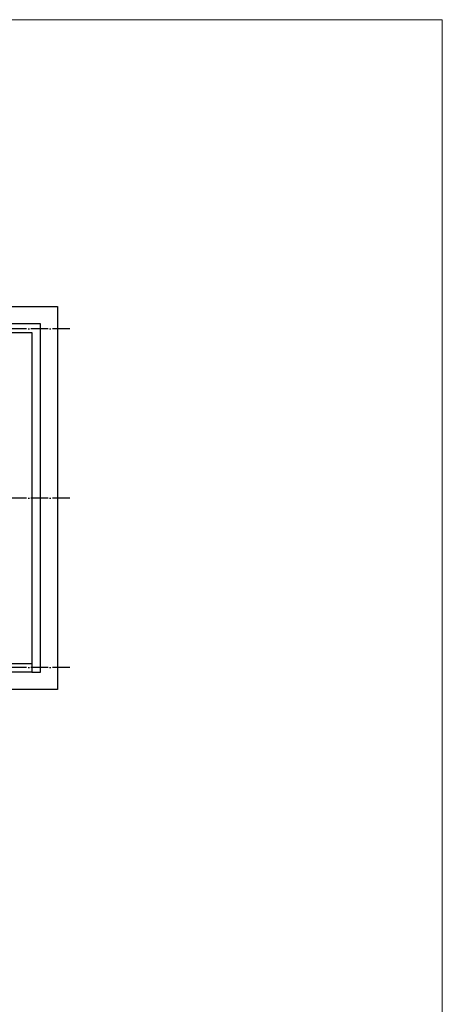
# Model space of a CAD drawing. Header units: millimetres. Extents: x -3483 to 105345, y -283423 to 72284.
# Tile 21 of 165: x 55461 to 65250, y -186094 to -163310. Entities that reach past the tile are written whole.
import ezdxf

# ---------------------------------------------------------------- set-up
doc = ezdxf.new("R2010")
doc.units = ezdxf.units.MM
for name, pattern in [('______11', [500, 400, -50, 0, -50]), ('______2', [270, 200, -70]), ('______5', [1100, 800, -100, 100, -100])]:
    doc.linetypes.add(name, pattern=pattern)
for name, color, linetype, lineweight in [('Standard', 7, 'Continuous', 25), ('Стена_ общее', 7, 'Continuous', 35), ('Фундамент_ общее', 7, 'Continuous', 35)]:
    doc.layers.add(name, color=color, linetype=linetype, lineweight=lineweight)
doc.layers.add('Осевая линия_ общее', color=7, linetype='______5', lineweight=13, true_color=0xa0a0a0)

# ---------------------------------------------------------------- blocks, each defined once
blk = doc.blocks.new('СЛОЖНЫЙ_ОБЪЕКТ_4')
at = {"layer": 'Стена_ общее', "color": 9, "linetype": 'Continuous', "lineweight": -3, "true_color": 0xc7c7c7, "transparency": 33554687}
for p, q in [((55940, -170350), (54100, -170350)), ((55940, -170550), (55940, -170350)), ((54100, -170550), (55740, -170550)), ((55740, -170550), (55740, -178210)), ((55940, -178410), (55940, -170550)), ((53900, -178210), (55740, -178210)), ((55740, -178410), (54100, -178410)), ((55740, -178410), (55940, -178410))]:
    blk.add_line(p, q, dxfattribs=at)
at = {"layer": 'Стена_ общее', "color": 9, "linetype": '______2', "lineweight": -3, "true_color": 0xc7c7c7, "transparency": 33554687}
blk.add_line((55740, -178210), (55740, -178410), dxfattribs=at)

msp = doc.modelspace()

# ---------------------------------------------------------------- linework, layer by layer
at = {"layer": 'Standard', "color": 7, "linetype": 'Continuous', "lineweight": 13, "transparency": 33554687}
msp.add_lwpolyline([(39250, -210750), (65250, -210750), (65250, -163310), (39250, -163310), (39250, -210750)], dxfattribs=at)
at = {"layer": 'Осевая линия_ общее', "color": 253, "linetype": '______11', "lineweight": -3, "true_color": 0xa0a0a0, "transparency": 33554687}
for p, q in [((56620, -170460), (37142.2, -170460)), ((56620, -174380), (37142.2, -174380)), ((56620, -178300), (37142.2, -178300))]:
    msp.add_line(p, q, dxfattribs=at)
at = {"layer": 'Фундамент_ общее', "color": 7, "lineweight": 25, "transparency": 33554687}
for p, q in [((54500, -169950), (56340, -169950)), ((56340, -169950), (56340, -178810)), ((56340, -178810), (54500, -178810))]:
    msp.add_line(p, q, dxfattribs=at)
at = {"layer": 'Фундамент_ общее', "color": 7, "linetype": 'Continuous', "lineweight": 25, "transparency": 33554687}
for p, q in [((54500, -169950), (56340, -169950)), ((56340, -169950), (56340, -178810)), ((56340, -178810), (54500, -178810))]:
    msp.add_line(p, q, dxfattribs=at)

# ---------------------------------------------------------------- block references
at = {"layer": 'Стена_ общее', "color": 9, "linetype": 'Continuous', "lineweight": -3, "true_color": 0xc7c7c7, "transparency": 33554687}
msp.add_blockref('СЛОЖНЫЙ_ОБЪЕКТ_4', (0, 0), dxfattribs=at)

doc.saveas('drawing.dxf')
